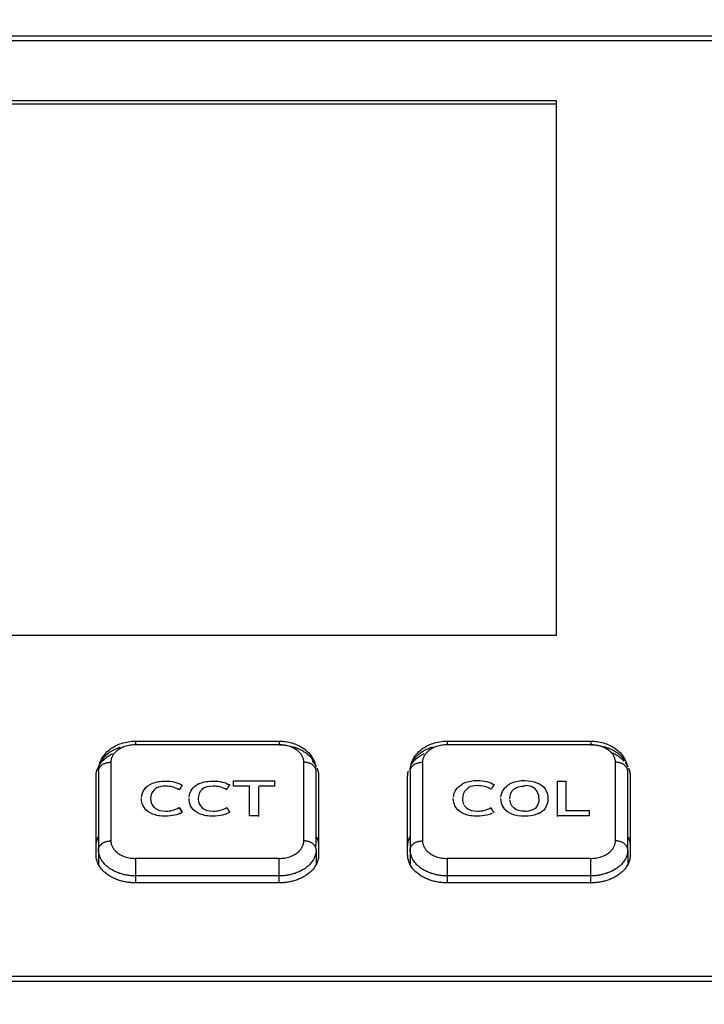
# Model space of a CAD drawing. Header units: millimetres. Extents: x 4946 to 6276, y -4769 to -3439.
# Tile 140 of 195: x 5935 to 5962, y -3767 to -3727. Entities that reach past the tile are written whole.
import ezdxf

# ---------------------------------------------------------------- set-up
doc = ezdxf.new("R2010")
doc.units = ezdxf.units.MM
doc.layers.add('ROXX_NEOmini_FIXTURE', color=7, linetype='Continuous', true_color=0x000000)
doc.dimstyles.get("Standard").update_dxf_attribs({"dimscale": 10, "dimtxt": 2.5, "dimasz": 3, "dimexe": 1, "dimexo": 0.5, "dimgap": 0.8, "dimtad": 1, "dimtoh": 1, "dimdec": 1, "dimzin": 1, "dimdsep": 46, "dimtxsty": 'Standard', "dimblk": 'OPEN90', "dimcen": 2.5, "dimadec": 1, "dimazin": 1, "dimtfac": 1, "dimtdec": 4, "dimtix": 1, "dimtofl": 0, "dimtmove": 1, "dimatfit": 3, "dimldrblk": 'OPEN90', "dimfxl": 1, "dimtolj": 1, "dimtzin": 1, "dimarcsym": 0})

# ---------------------------------------------------------------- blocks, each defined once
blk = doc.blocks.new('*D4')
at = {"layer": 'Defpoints', "color": 0}
for p in [(5752.196, -3663.256), (6119.696, -3663.256), (6119.696, -3885.816)]:
    blk.add_point(p, dxfattribs=at)
at = {"layer": 'ROXX_NEOmini_FIXTURE', "color": 0, "lineweight": -2}
for p, q in [((5752.196, -3669.257), (5752.196, -3888.817)), ((6119.696, -3669.257), (6119.696, -3888.817)), ((5758.197, -3885.816), (6113.695, -3885.816))]:
    blk.add_line(p, q, dxfattribs=at)
at = {"layer": 'ROXX_NEOmini_FIXTURE', "color": 0}
for points in [[(5758.197, -3884.816), (5758.197, -3886.817), (5752.196, -3885.816)], [(6113.695, -3886.817), (6113.695, -3884.816), (6119.696, -3885.816)]]:
    blk.add_solid(points, dxfattribs=at)
at = {"layer": 'ROXX_NEOmini_FIXTURE', "color": 0, "insert": (5935.946, -3878.915), "char_height": 9.0015, "attachment_point": 5}
blk.add_mtext('\\A1;367.5', dxfattribs=at)

msp = doc.modelspace()

# ---------------------------------------------------------------- linework, layer by layer
at = {"layer": 'ROXX_NEOmini_FIXTURE', "color": 18, "lineweight": -3, "true_color": 0x000000}
for points, degree in [([(5891.182, -3727.796), (5935.838, -3727.796), (5980.495, -3727.796)], 2), ([(5980.494, -3728.008), (5935.838, -3728.008), (5891.183, -3728.008)], 2), ([(5915.438, -3730.412), (5935.838, -3730.412), (5956.238, -3730.412)], 2), ([(5915.438, -3730.553), (5935.838, -3730.553), (5956.238, -3730.553)], 2), ([(5956.238, -3730.412), (5956.238, -3741.231), (5956.238, -3752.049)], 2), ([(5956.238, -3752.049), (5935.838, -3752.049), (5915.438, -3752.049)], 2), ([(5939.238, -3756.329), (5942.138, -3756.329), (5945.038, -3756.329)], 2), ([(5945.038, -3756.476), (5942.138, -3756.476), (5939.238, -3756.476)], 2), ([(5951.838, -3756.329), (5954.738, -3756.329), (5957.638, -3756.329)], 2), ([(5957.638, -3756.476), (5954.738, -3756.476), (5951.838, -3756.476)], 2), ([(5938.238, -3757.183), (5938.238, -3758.774), (5938.238, -3760.365)], 2), ([(5946.038, -3760.365), (5946.038, -3758.774), (5946.038, -3757.183)], 2), ([(5950.838, -3757.183), (5950.838, -3758.774), (5950.838, -3760.365)], 2), ([(5958.638, -3760.365), (5958.638, -3758.774), (5958.638, -3757.183)], 2), ([(5937.638, -3760.931), (5937.638, -3759.34), (5937.638, -3757.749)], 2), ([(5937.738, -3757.536), (5937.738, -3759.127), (5937.738, -3760.718)], 2), ([(5946.538, -3760.577), (5946.538, -3759.057), (5946.538, -3757.536)], 2), ([(5946.638, -3757.749), (5946.638, -3759.34), (5946.638, -3760.931)], 2), ([(5950.238, -3760.931), (5950.238, -3759.34), (5950.238, -3757.749)], 2), ([(5950.338, -3757.536), (5950.338, -3759.127), (5950.338, -3760.718)], 2), ([(5959.138, -3760.718), (5959.138, -3759.127), (5959.138, -3757.536)], 2), ([(5959.238, -3757.749), (5959.238, -3759.34), (5959.238, -3760.931)], 2), ([(5940.09, -3758.201), (5940.087, -3758.202), (5940.084, -3758.204), (5940.081, -3758.205)], 3), ([(5941.121, -3758.109), (5941.082, -3758.171), (5941.043, -3758.233), (5941.004, -3758.295)], 3), ([(5941.756, -3758.051), (5941.759, -3758.05), (5941.762, -3758.048), (5941.764, -3758.047)], 3), ([(5943.043, -3758.088), (5943.003, -3758.15), (5942.964, -3758.212), (5942.924, -3758.274)], 3), ([(5943.198, -3758.147), (5943.198, -3758.042), (5943.198, -3757.936)], 2), ([(5943.198, -3757.936), (5944.032, -3757.936), (5944.865, -3757.936)], 2), ([(5943.849, -3758.147), (5943.523, -3758.147), (5943.198, -3758.147)], 2), ([(5943.849, -3759.351), (5943.849, -3758.749), (5943.849, -3758.147)], 2), ([(5944.865, -3758.147), (5944.54, -3758.147), (5944.214, -3758.147)], 2), ([(5944.214, -3759.372), (5944.214, -3758.77), (5944.214, -3758.168)], 2), ([(5944.865, -3757.936), (5944.865, -3757.947), (5944.865, -3757.958)], 2), ([(5944.865, -3758.168), (5944.865, -3758.063), (5944.865, -3757.958)], 2), ([(5953.73, -3758.088), (5953.691, -3758.15), (5953.652, -3758.212), (5953.613, -3758.274)], 3), ([(5956.279, -3757.958), (5956.279, -3758.665), (5956.279, -3759.372)], 2), ([(5956.641, -3757.958), (5956.46, -3757.958), (5956.279, -3757.958)], 2), ([(5956.641, -3759.161), (5956.641, -3758.559), (5956.641, -3757.958)], 2), ([(5952.453, -3758.663), (5952.456, -3758.744), (5952.475, -3758.825), (5952.511, -3758.895)], 3), ([(5955.908, -3758.642), (5955.908, -3758.649), (5955.908, -3758.656), (5955.907, -3758.663)], 3), ([(5941.004, -3759.013), (5941.043, -3759.076), (5941.082, -3759.138), (5941.121, -3759.2)], 3), ([(5941.004, -3759.034), (5941.043, -3759.097), (5941.082, -3759.159), (5941.121, -3759.221)], 3), ([(5942.924, -3759.013), (5942.984, -3759.107), (5943.043, -3759.2)], 2), ([(5954.428, -3758.902), (5954.396, -3758.839), (5954.377, -3758.768), (5954.371, -3758.696)], 3), ([(5941.121, -3759.221), (5941.098, -3759.237), (5941.073, -3759.252), (5941.045, -3759.266)], 3), ([(5944.214, -3759.351), (5944.032, -3759.351), (5943.849, -3759.351)], 2), ([(5954.956, -3759.164), (5955.076, -3759.164), (5955.197, -3759.142), (5955.295, -3759.092)], 3), ([(5957.574, -3759.351), (5956.926, -3759.351), (5956.279, -3759.351)], 2), ([(5956.673, -3759.14), (5957.123, -3759.14), (5957.574, -3759.14)], 2), ([(5957.574, -3759.14), (5957.574, -3759.245), (5957.574, -3759.351)], 2), ([(5937.738, -3760.718), (5937.738, -3761.032), (5937.738, -3761.346)], 2), ([(5946.538, -3760.718), (5946.538, -3761.021), (5946.538, -3761.324)], 2), ([(5950.338, -3760.718), (5950.338, -3761.03), (5950.338, -3761.341)], 2), ([(5959.138, -3760.718), (5959.138, -3761.02), (5959.138, -3761.323)], 2), ([(5945.038, -3761.072), (5942.138, -3761.072), (5939.238, -3761.072)], 2), ([(5957.638, -3761.072), (5954.738, -3761.072), (5951.838, -3761.072)], 2), ([(5939.238, -3761.779), (5939.238, -3761.909), (5939.238, -3762.04)], 2), ([(5945.038, -3761.779), (5942.138, -3761.779), (5939.238, -3761.779)], 2), ([(5945.038, -3762.059), (5945.038, -3761.919), (5945.038, -3761.779)], 2), ([(5951.838, -3761.779), (5951.838, -3761.902), (5951.838, -3762.024)], 2), ([(5957.638, -3761.779), (5954.738, -3761.779), (5951.838, -3761.779)], 2), ([(5957.638, -3762.092), (5957.638, -3761.936), (5957.638, -3761.779)], 2), ([(5945.038, -3762.062), (5942.138, -3762.062), (5939.238, -3762.062)], 2), ([(5957.638, -3762.062), (5954.738, -3762.062), (5951.838, -3762.062)], 2), ([(5901.627, -3765.838), (5935.838, -3765.838), (5970.05, -3765.838)], 2), ([(5970.05, -3766.05), (5935.838, -3766.05), (5901.627, -3766.05)], 2)]:
    msp.add_open_spline(points, degree=degree, dxfattribs=at)
for points, knots in [([(5937.738, -3757.536), (5937.738, -3757.466), (5937.746, -3757.395), (5937.761, -3757.326), (5937.797, -3757.156), (5937.876, -3756.999), (5937.988, -3756.863), (5938.102, -3756.725), (5938.248, -3756.61), (5938.414, -3756.524), (5938.573, -3756.441), (5938.749, -3756.384), (5938.933, -3756.354), (5939.034, -3756.338), (5939.136, -3756.329), (5939.238, -3756.329)], [0, 0, 0, 0, 0.23725, 0.23725, 0.23725, 0.819531, 0.819531, 0.819531, 1.411797, 1.411797, 1.411797, 1.977164, 1.977164, 1.977164, 2.286035, 2.286035, 2.286035, 2.286035]), ([(5945.038, -3756.329), (5945.106, -3756.329), (5945.174, -3756.333), (5945.241, -3756.34), (5945.412, -3756.358), (5945.578, -3756.4), (5945.732, -3756.463), (5945.905, -3756.534), (5946.061, -3756.633), (5946.19, -3756.756), (5946.327, -3756.888), (5946.431, -3757.046), (5946.488, -3757.222), (5946.505, -3757.272), (5946.517, -3757.323), (5946.525, -3757.375)], [2.048785, 2.048785, 2.048785, 2.048785, 2.253053, 2.253053, 2.253053, 2.77113, 2.77113, 2.77113, 3.354384, 3.354384, 3.354384, 3.976754, 3.976754, 3.976754, 4.153007, 4.153007, 4.153007, 4.153007]), ([(5950.338, -3757.536), (5950.338, -3757.466), (5950.346, -3757.395), (5950.361, -3757.326), (5950.397, -3757.156), (5950.476, -3756.999), (5950.588, -3756.863), (5950.702, -3756.725), (5950.848, -3756.61), (5951.014, -3756.524), (5951.173, -3756.441), (5951.349, -3756.384), (5951.533, -3756.354), (5951.634, -3756.338), (5951.736, -3756.329), (5951.838, -3756.329)], [0, 0, 0, 0, 0.23725, 0.23725, 0.23725, 0.819531, 0.819531, 0.819531, 1.411797, 1.411797, 1.411797, 1.977164, 1.977164, 1.977164, 2.286035, 2.286035, 2.286035, 2.286035]), ([(5957.638, -3756.329), (5957.706, -3756.329), (5957.774, -3756.333), (5957.841, -3756.34), (5958.012, -3756.358), (5958.178, -3756.4), (5958.332, -3756.463), (5958.505, -3756.534), (5958.661, -3756.633), (5958.79, -3756.756), (5958.927, -3756.888), (5959.031, -3757.046), (5959.088, -3757.222), (5959.102, -3757.265), (5959.113, -3757.308), (5959.121, -3757.352)], [2.048785, 2.048785, 2.048785, 2.048785, 2.253053, 2.253053, 2.253053, 2.77113, 2.77113, 2.77113, 3.354384, 3.354384, 3.354384, 3.976754, 3.976754, 3.976754, 4.126549, 4.126549, 4.126549, 4.126549]), ([(5939.478, -3758.606), (5939.488, -3758.489), (5939.571, -3758.242), (5939.893, -3758.004), (5940.377, -3757.921), (5940.841, -3757.97), (5941.043, -3758.055), (5941.121, -3758.109)], [-2.298814, -2.298814, -2.298814, -2.298814, -1.830794, -1.285641, -0.740688, -0.369417, 0, 0, 0, 0]), ([(5940.09, -3758.222), (5940.058, -3758.238), (5939.908, -3758.337), (5939.843, -3758.517), (5939.843, -3758.663)], [-2.5028261, -2.5028261, -2.5028261, -2.5028261, -2.3597926, -1.7800508, -1.7800508, -1.7800508, -1.7800508]), ([(5941.004, -3758.295), (5940.912, -3758.244), (5940.74, -3758.17), (5940.406, -3758.134), (5940.197, -3758.17), (5940.098, -3758.218)], [-3.552347, -3.552347, -3.552347, -3.552347, -3.246318, -2.941961, -2.514963, -2.514963, -2.514963, -2.514963]), ([(5941.4, -3758.598), (5941.411, -3758.484), (5941.485, -3758.267), (5941.658, -3758.122), (5941.764, -3758.068)], [-2.2896686, -2.2896686, -2.2896686, -2.2896686, -1.8319235, -1.3968785, -1.3968785, -1.3968785, -1.3968785]), ([(5942.924, -3758.295), (5942.833, -3758.244), (5942.661, -3758.17), (5942.278, -3758.128), (5941.868, -3758.228), (5941.765, -3758.518), (5941.765, -3758.663)], [0, 0, 0, 0, 0.303866, 0.60849, 1.189443, 1.771198, 1.771198, 1.771198, 1.771198]), ([(5941.773, -3758.064), (5941.797, -3758.052), (5941.963, -3757.979), (5942.298, -3757.921), (5942.759, -3757.97), (5942.956, -3758.051), (5943.033, -3758.102)], [-1.385428, -1.385428, -1.385428, -1.385428, -1.286658, -0.742156, -0.371829, -0.0149, -0.0149, -0.0149, -0.0149]), ([(5952.088, -3758.595), (5952.099, -3758.482), (5952.176, -3758.264), (5952.351, -3758.118), (5952.461, -3758.064)], [-2.2928292, -2.2928292, -2.2928292, -2.2928292, -1.8389988, -1.3911811, -1.3911811, -1.3911811, -1.3911811]), ([(5952.453, -3758.047), (5952.48, -3758.033), (5952.647, -3757.958), (5952.986, -3757.9), (5953.453, -3757.95), (5953.652, -3758.033), (5953.73, -3758.088)], [2.633445, 2.633445, 2.633445, 2.633445, 2.74309, 3.289719, 3.66103, 4.036105, 4.036105, 4.036105, 4.036105]), ([(5952.7, -3758.222), (5952.667, -3758.239), (5952.517, -3758.337), (5952.453, -3758.517), (5952.453, -3758.662)], [1.0508357, 1.0508357, 1.0508357, 1.0508357, 1.1937508, 1.7759127, 1.7759127, 1.7759127, 1.7759127]), ([(5953.613, -3758.274), (5953.521, -3758.223), (5953.349, -3758.149), (5953.012, -3758.112), (5952.799, -3758.15), (5952.7, -3758.201)], [-3.551158, -3.551158, -3.551158, -3.551158, -3.246191, -2.940463, -2.500323, -2.500323, -2.500323, -2.500323]), ([(5954.01, -3758.594), (5954.021, -3758.48), (5954.097, -3758.263), (5954.264, -3758.119), (5954.37, -3758.065)], [-1.5684851, -1.5684851, -1.5684851, -1.5684851, -1.1169022, -0.6771539, -0.6771539, -0.6771539, -0.6771539]), ([(5954.369, -3758.663), (5954.369, -3758.516), (5954.471, -3758.221), (5954.797, -3758.144), (5954.96, -3758.144)], [1.146559, 1.146559, 1.146559, 1.146559, 1.719058, 2.298126, 2.298126, 2.298126, 2.298126]), ([(5954.37, -3758.044), (5954.395, -3758.031), (5954.56, -3757.957), (5954.775, -3757.921), (5954.956, -3757.921)], [2.6060489, 2.6060489, 2.6060489, 2.6060489, 2.7116817, 3.2574225, 3.2574225, 3.2574225, 3.2574225]), ([(5955.545, -3758.642), (5955.545, -3758.495), (5955.444, -3758.203), (5955.121, -3758.124), (5954.96, -3758.123)], [1.149506, 1.149506, 1.149506, 1.149506, 1.722924, 2.293767, 2.293767, 2.293767, 2.293767]), ([(5954.981, -3757.921), (5955.154, -3757.924), (5955.505, -3757.986), (5955.826, -3758.229), (5955.908, -3758.504), (5955.908, -3758.642)], [0, 0, 0, 0, 0.516057, 1.057153, 1.595884, 1.595884, 1.595884, 1.595884]), ([(5940.444, -3759.366), (5940.246, -3759.366), (5939.897, -3759.304), (5939.556, -3759.055), (5939.475, -3758.781), (5939.475, -3758.643)], [0, 0, 0, 0, 0.55497, 1.10949, 1.658143, 1.658143, 1.658143, 1.658143]), ([(5939.843, -3758.641), (5939.843, -3758.787), (5939.948, -3759.079), (5940.356, -3759.181), (5940.739, -3759.138), (5940.912, -3759.065), (5941.004, -3759.013)], [1.772299, 1.772299, 1.772299, 1.772299, 2.353514, 2.939306, 3.245557, 3.552347, 3.552347, 3.552347, 3.552347]), ([(5942.366, -3759.366), (5942.167, -3759.366), (5941.82, -3759.304), (5941.477, -3759.055), (5941.397, -3758.781), (5941.397, -3758.643)], [0, 0, 0, 0, 0.554512, 1.109147, 1.657366, 1.657366, 1.657366, 1.657366]), ([(5941.765, -3758.663), (5941.77, -3758.801), (5941.877, -3759.08), (5942.278, -3759.181), (5942.661, -3759.138), (5942.833, -3759.065), (5942.924, -3759.013)], [-1.750719, -1.750719, -1.750719, -1.750719, -1.195836, -0.611204, -0.304651, 0, 0, 0, 0]), ([(5953.054, -3759.367), (5952.856, -3759.367), (5952.508, -3759.304), (5952.165, -3759.055), (5952.084, -3758.78), (5952.084, -3758.643)], [0, 0, 0, 0, 0.552958, 1.104613, 1.650949, 1.650949, 1.650949, 1.650949]), ([(5954.956, -3759.367), (5954.777, -3759.367), (5954.414, -3759.306), (5954.087, -3759.057), (5954.007, -3758.781), (5954.006, -3758.644)], [0, 0, 0, 0, 0.542507, 1.082841, 1.621487, 1.621487, 1.621487, 1.621487]), ([(5955.545, -3758.663), (5955.545, -3758.81), (5955.482, -3758.995), (5955.33, -3759.096), (5955.295, -3759.113)], [1.1446441, 1.1446441, 1.1446441, 1.1446441, 1.7177267, 1.8664348, 1.8664348, 1.8664348, 1.8664348]), ([(5955.908, -3758.663), (5955.908, -3758.801), (5955.833, -3759.052), (5955.647, -3759.211), (5955.541, -3759.265)], [-1.6379306, -1.6379306, -1.6379306, -1.6379306, -1.0941943, -0.651028, -0.651028, -0.651028, -0.651028]), ([(5952.52, -3758.912), (5952.544, -3758.955), (5952.662, -3759.105), (5952.966, -3759.181), (5953.349, -3759.138), (5953.521, -3759.065), (5953.613, -3759.013)], [-1.395193, -1.395193, -1.395193, -1.395193, -1.193047, -0.609779, -0.303941, 0, 0, 0, 0]), ([(5954.956, -3759.164), (5954.794, -3759.164), (5954.577, -3759.11), (5954.46, -3758.96), (5954.437, -3758.918)], [-2.2981258, -2.2981258, -2.2981258, -2.2981258, -1.7241219, -1.5308682, -1.5308682, -1.5308682, -1.5308682]), ([(5941.045, -3759.245), (5940.981, -3759.278), (5940.8, -3759.342), (5940.579, -3759.366), (5940.444, -3759.366)], [0.1102151, 0.1102151, 0.1102151, 0.1102151, 0.3711266, 0.7435432, 0.7435432, 0.7435432, 0.7435432]), ([(5943.043, -3759.2), (5942.964, -3759.254), (5942.762, -3759.338), (5942.5, -3759.366), (5942.366, -3759.366)], [-0.7433156, -0.7433156, -0.7433156, -0.7433156, -0.3706191, 0, 0, 0, 0]), ([(5953.654, -3759.245), (5953.59, -3759.278), (5953.411, -3759.341), (5953.189, -3759.367), (5953.054, -3759.367)], [-0.6305997, -0.6305997, -0.6305997, -0.6305997, -0.3692687, 0, 0, 0, 0]), ([(5955.541, -3759.244), (5955.516, -3759.257), (5955.352, -3759.33), (5955.139, -3759.367), (5954.956, -3759.367)], [2.5831682, 2.5831682, 2.5831682, 2.5831682, 2.6865716, 3.2341962, 3.2341962, 3.2341962, 3.2341962])]:
    msp.add_open_spline(points, degree=3, knots=knots, dxfattribs=at)
for points, weights in [([(5937.738, -3757.536), (5937.738, -3756.847), (5938.629, -3756.567)], [1, 0.787923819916, 0.882965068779]), ([(5939.238, -3756.476), (5938.238, -3756.476), (5938.238, -3757.183)], [1, 0.707106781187, 1]), ([(5939.238, -3756.329), (5939.238, -3756.329), (5939.238, -3756.476)], [1, 0.923879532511, 1]), ([(5945.038, -3756.329), (5945.038, -3756.329), (5945.038, -3756.476)], [1, 0.923889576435, 1]), ([(5946.038, -3757.183), (5946.038, -3756.476), (5945.038, -3756.476)], [1, 0.707106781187, 1]), ([(5945.038, -3756.476), (5946.028, -3756.476), (5946.417, -3757.119)], [1, 0.785458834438, 0.885215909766]), ([(5950.389, -3757.262), (5950.579, -3756.762), (5951.254, -3756.56)], [0.914896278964, 0.808966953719, 0.885960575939]), ([(5951.838, -3756.476), (5950.838, -3756.476), (5950.838, -3757.183)], [1, 0.707106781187, 1]), ([(5951.838, -3756.329), (5951.838, -3756.329), (5951.838, -3756.476)], [1, 0.923879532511, 1]), ([(5957.638, -3756.329), (5957.638, -3756.329), (5957.638, -3756.476)], [1, 0.923889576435, 1]), ([(5958.638, -3757.183), (5958.638, -3756.476), (5957.638, -3756.476)], [1, 0.707106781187, 1]), ([(5957.638, -3756.476), (5958.623, -3756.476), (5959.015, -3757.115)], [1, 0.786223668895, 0.884508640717]), ([(5937.638, -3757.749), (5937.638, -3757.169), (5938.303, -3756.831)], [1, 0.825031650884, 0.85910824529]), ([(5950.391, -3757.266), (5950.568, -3757.002), (5950.903, -3756.831)], [0.879399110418, 0.841571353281, 0.85910824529]), ([(5958.469, -3756.781), (5958.781, -3756.915), (5958.98, -3757.132)], [0.865955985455, 0.84275853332, 0.862948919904]), ([(5937.738, -3757.536), (5937.738, -3757.183), (5938.238, -3757.183)], [1, 0.707106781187, 1]), ([(5946.538, -3757.536), (5946.538, -3757.183), (5946.038, -3757.183)], [1, 0.707106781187, 1]), ([(5946.383, -3757.136), (5946.429, -3757.186), (5946.467, -3757.239)], [0.863298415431, 0.868176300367, 0.875495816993]), ([(5946.573, -3757.428), (5946.638, -3757.585), (5946.638, -3757.749)], [0.908813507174, 0.94351258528, 1]), ([(5950.338, -3757.536), (5950.338, -3757.183), (5950.838, -3757.183)], [1, 0.707106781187, 1]), ([(5959.138, -3757.536), (5959.138, -3757.183), (5958.638, -3757.183)], [1, 0.707106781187, 1]), ([(5959.038, -3757.2), (5959.1, -3757.28), (5959.144, -3757.365)], [0.870392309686, 0.880336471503, 0.896153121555]), ([(5959.171, -3757.424), (5959.238, -3757.583), (5959.238, -3757.749)], [0.907882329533, 0.942751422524, 1]), ([(5950.238, -3757.749), (5950.238, -3757.642), (5950.267, -3757.537)], [1, 0.962383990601, 0.934429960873]), ([(5953.73, -3759.221), (5953.672, -3759.128), (5953.613, -3759.034)], [1, 0.999998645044, 1]), ([(5950.238, -3760.577), (5950.238, -3760.359), (5950.353, -3760.157)], [1, 0.926161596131, 0.889552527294]), ([(5937.738, -3760.718), (5937.738, -3760.365), (5938.238, -3760.365)], [1, 0.707106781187, 1]), ([(5938.238, -3760.365), (5938.238, -3761.072), (5939.238, -3761.072)], [1, 0.707106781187, 1]), ([(5945.038, -3761.072), (5946.038, -3761.072), (5946.038, -3760.365)], [1, 0.707106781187, 1]), ([(5946.538, -3760.718), (5946.538, -3760.365), (5946.038, -3760.365)], [1, 0.707106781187, 1]), ([(5950.338, -3760.718), (5950.338, -3760.365), (5950.838, -3760.365)], [1, 0.707106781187, 1]), ([(5950.838, -3760.365), (5950.838, -3761.072), (5951.838, -3761.072)], [1, 0.707106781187, 1]), ([(5957.638, -3761.072), (5958.638, -3761.072), (5958.638, -3760.365)], [1, 0.707106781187, 1]), ([(5959.138, -3760.718), (5959.138, -3760.365), (5958.638, -3760.365)], [1, 0.707106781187, 1]), ([(5939.238, -3762.062), (5937.638, -3762.062), (5937.638, -3760.931)], [1, 0.707106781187, 1]), ([(5939.238, -3761.779), (5937.738, -3761.779), (5937.738, -3760.718)], [1, 0.707106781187, 1]), ([(5946.538, -3760.718), (5946.538, -3761.779), (5945.038, -3761.779)], [1, 0.707106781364, 1]), ([(5946.638, -3760.931), (5946.638, -3762.062), (5945.038, -3762.062)], [1, 0.707106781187, 1]), ([(5951.838, -3762.062), (5950.238, -3762.062), (5950.238, -3760.931)], [1, 0.707106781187, 1]), ([(5951.838, -3761.779), (5950.338, -3761.779), (5950.338, -3760.718)], [1, 0.707106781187, 1]), ([(5959.138, -3760.718), (5959.138, -3761.779), (5957.638, -3761.779)], [1, 0.707106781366, 1]), ([(5939.238, -3761.072), (5939.238, -3761.426), (5939.238, -3761.779)], [1, 0.707106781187, 1]), ([(5945.038, -3761.779), (5945.038, -3761.426), (5945.038, -3761.072)], [1, 0.707106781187, 1]), ([(5951.838, -3761.072), (5951.838, -3761.426), (5951.838, -3761.779)], [1, 0.707106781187, 1]), ([(5957.638, -3761.779), (5957.638, -3761.426), (5957.638, -3761.072)], [1, 0.707106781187, 1])]:
    msp.add_rational_spline(points, weights, degree=2, dxfattribs=at)
at = {"layer": 'ROXX_NEOmini_FIXTURE', "color": 18, "true_color": 0x000000}
for points, weights in [([(5937.638, -3760.577), (5937.638, -3760.368), (5937.744, -3760.173)], [1, 0.928981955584, 0.892403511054]), ([(5937.638, -3760.577), (5937.638, -3760.368), (5937.744, -3760.173)], [1, 0.928981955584, 0.892403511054]), ([(5946.544, -3760.194), (5946.638, -3760.379), (5946.638, -3760.577)], [0.896153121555, 0.932538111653, 1]), ([(5946.544, -3760.194), (5946.638, -3760.379), (5946.638, -3760.577)], [0.896153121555, 0.932538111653, 1]), ([(5959.144, -3760.194), (5959.238, -3760.379), (5959.238, -3760.577)], [0.896153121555, 0.932538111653, 1]), ([(5959.144, -3760.194), (5959.238, -3760.379), (5959.238, -3760.577)], [0.896153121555, 0.932538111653, 1]), ([(5959.238, -3760.931), (5959.238, -3762.062), (5957.638, -3762.062)], [1, 0.707106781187, 1]), ([(5959.238, -3760.931), (5959.238, -3762.062), (5957.638, -3762.062)], [1, 0.707106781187, 1])]:
    msp.add_rational_spline(points, weights, degree=2, dxfattribs=at)

# ---------------------------------------------------------------- dimensions: what is measured, and where the dimension line sits
at = {"layer": 'ROXX_NEOmini_FIXTURE', "color": 5, "true_color": 0x0000ff}
dim = msp.add_linear_dim(base=(6119.696, -3885.816), p1=(5752.196, -3663.256), p2=(6119.696, -3663.256), dimstyle='Standard', override={"dimscale": 3.0005, "dimtxt": 3, "dimasz": 2, "dimexe": 1, "dimexo": 2, "dimgap": 0.8, "dimtad": 1, "dimtih": 0, "dimtoh": 0, "dimdec": 1, "dimlfac": 1, "dimzin": 1, "dimtxsty": 'Standard', "dimsah": 0, "dimcen": 2.5, "dimadec": 1, "dimazin": 1, "dimtix": 0, "dimtmove": 0, "dimtzin": 1}, dxfattribs=at)
dim.commit()
dim.dimension.update_dxf_attribs({"geometry": '*D4', "text_midpoint": (5935.946, -3878.915)})

doc.saveas('drawing.dxf')
